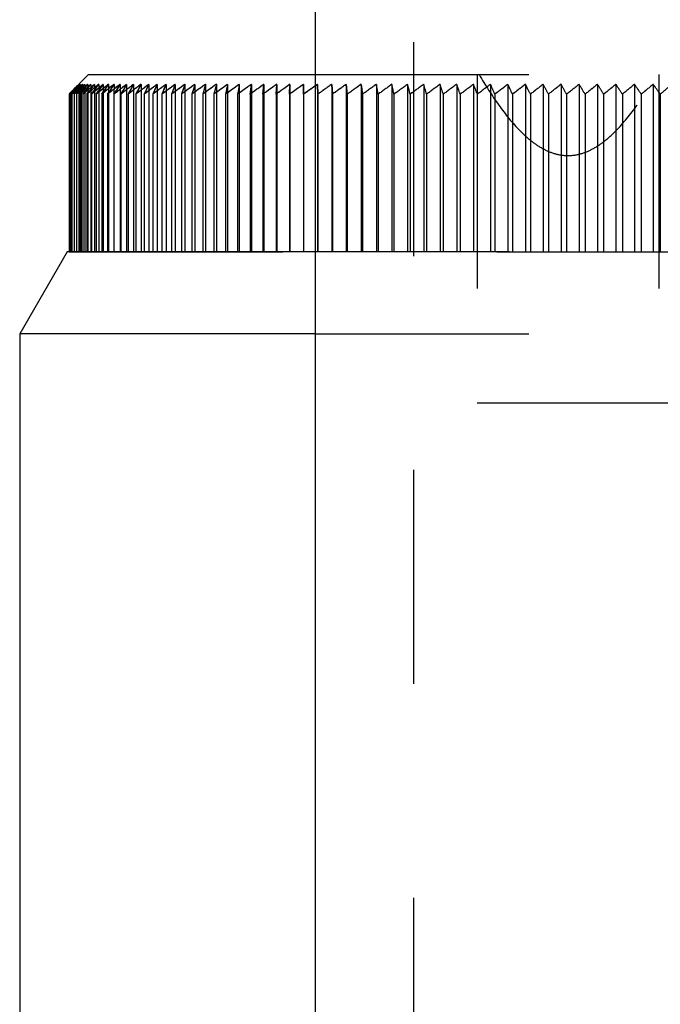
# Model space of a CAD drawing. Header units: millimetres. Extents: x 375 to 625, y 325 to 663.
# Tile 4 of 6: x 475 to 495, y 572 to 602. Entities that reach past the tile are written whole.
import ezdxf

# ---------------------------------------------------------------- set-up
doc = ezdxf.new("R2010")
doc.units = ezdxf.units.MM
doc.header["$LTSCALE"] = 65.185185
doc.linetypes.add('HIDDEN', pattern=[0.2, 0.1, -0.1])
for name, color, linetype in [('FASEN', 7, 'CONTINUOUS'), ('FLAECHEN', 7, 'CONTINUOUS'), ('KOERPER', 7, 'CONTINUOUS'), ('KONST.EL_MIT_GEO', 7, 'CONTINUOUS')]:
    doc.layers.add(name, color=color, linetype=linetype)

msp = doc.modelspace()

# ---------------------------------------------------------------- linework, layer by layer
at = {"layer": 'FASEN', "color": 7, "linetype": 'Continuous'}
for p, q in [((476.443, 595.25), (475, 592.75)), ((484, 595.25), (476.443, 595.25)), ((484, 592.75), (475, 592.75))]:
    msp.add_line(p, q, dxfattribs=at)
at = {"layer": 'FASEN', "color": 8, "linetype": 'HIDDEN'}
for p, q in [((516, 595.25), (484, 595.25)), ((484, 592.75), (516, 592.75))]:
    msp.add_line(p, q, dxfattribs=at)
at = {"layer": 'FLAECHEN', "color": 8, "linetype": 'HIDDEN'}
msp.add_line((487, 640.75), (487, 526.75), dxfattribs=at)
at = {"layer": 'FLAECHEN', "color": 7, "linetype": 'Continuous'}
for p, q in [((484, 639.75), (484, 502.75)), ((475, 592.75), (475, 543.322))]:
    msp.add_line(p, q, dxfattribs=at)
at = {"layer": 'KOERPER', "color": 7, "linetype": 'Continuous'}
msp.add_line((484, 639.75), (484, 502.75), dxfattribs=at)
at = {"layer": 'KONST.EL_MIT_GEO', "color": 8, "linetype": 'HIDDEN'}
for p, q in [((487, 640.75), (487, 526.75)), ((484, 600.65), (516, 600.65)), ((488.944, 600.65), (488.944, 590.65)), ((494.472, 600.65), (494.472, 590.65)), ((476.809, 600.352), (476.713, 600.252)), ((476.769, 600.319), (476.736, 600.286)), ((476.832, 600.352), (476.738, 600.252)), ((476.769, 600.319), (476.802, 600.352)), ((476.869, 600.352), (476.778, 600.252)), ((476.817, 600.367), (476.802, 600.352)), ((476.802, 600.352), (476.802, 595.25)), ((476.809, 600.352), (476.809, 595.25)), ((476.832, 600.352), (476.832, 595.25)), ((476.922, 600.352), (476.833, 600.252)), ((476.869, 600.352), (476.869, 595.25)), ((476.989, 600.352), (476.903, 600.252)), ((476.922, 600.352), (476.922, 595.25)), ((476.989, 600.352), (476.989, 595.25)), ((477.03, 600.302), (476.989, 600.252)), ((477.072, 600.352), (477.03, 600.302)), ((477.072, 600.352), (477.072, 595.25)), ((477.169, 600.352), (477.089, 600.252)), ((477.169, 600.352), (477.169, 595.25)), ((477.281, 600.352), (477.203, 600.252)), ((477.281, 600.352), (477.281, 595.25)), ((477.407, 600.352), (477.333, 600.252)), ((477.407, 600.352), (477.407, 595.25)), ((477.548, 600.352), (477.477, 600.252)), ((477.548, 600.352), (477.548, 595.25)), ((477.704, 600.352), (477.636, 600.252)), ((477.704, 600.352), (477.704, 595.25)), ((477.874, 600.352), (477.809, 600.252)), ((477.874, 600.352), (477.873, 600.051)), ((478.059, 600.352), (477.997, 600.252)), ((478.059, 600.352), (478.059, 595.25)), ((478.258, 600.352), (478.199, 600.252)), ((478.258, 600.352), (478.258, 595.25)), ((478.47, 600.352), (478.415, 600.252)), ((478.47, 600.352), (478.47, 595.25)), ((478.697, 600.352), (478.697, 595.25)), ((478.937, 600.352), (478.937, 595.25)), ((479.192, 600.352), (479.192, 595.25)), ((479.459, 600.352), (479.459, 595.25)), ((479.74, 600.352), (479.74, 595.25)), ((480.034, 600.352), (480.034, 595.25)), ((480.341, 600.352), (480.292, 600.197)), ((480.341, 600.352), (480.341, 595.25)), ((480.66, 600.352), (480.617, 600.196)), ((480.66, 600.352), (480.66, 595.25)), ((480.993, 600.352), (480.954, 600.195)), ((480.993, 600.352), (480.993, 595.25)), ((481.337, 600.352), (481.304, 600.193)), ((481.337, 600.352), (481.337, 595.25)), ((481.693, 600.352), (481.665, 600.191)), ((481.693, 600.352), (481.693, 595.25)), ((482.062, 600.352), (482.039, 600.188)), ((482.062, 600.352), (482.062, 595.25)), ((482.442, 600.352), (482.424, 600.182)), ((482.442, 600.352), (482.442, 595.25)), ((482.833, 600.352), (482.821, 600.17)), ((482.833, 600.352), (482.833, 595.25)), ((483.235, 600.352), (483.229, 600.137)), ((483.235, 600.352), (483.235, 595.25)), ((483.649, 600.352), (483.65, 600.051)), ((484.073, 600.352), (484, 600.301)), ((484.073, 600.352), (484.073, 595.25)), ((484.073, 600.352), (484.085, 600.051)), ((484.085, 600.051), (484.073, 600.352)), ((484.507, 600.352), (484.507, 595.25)), ((484.507, 600.352), (484.53, 600.051)), ((484.53, 600.051), (484.507, 600.352)), ((484.951, 600.352), (484.951, 595.25)), ((484.951, 600.352), (484.984, 600.051)), ((484.984, 600.051), (484.951, 600.352)), ((485.405, 600.352), (485.405, 595.25)), ((485.405, 600.352), (485.449, 600.051)), ((485.449, 600.051), (485.405, 600.352)), ((485.868, 600.352), (485.868, 595.25)), ((486.341, 600.352), (486.341, 595.25)), ((486.822, 600.352), (486.822, 595.25)), ((487.312, 600.352), (487.312, 595.25)), ((487.81, 600.352), (487.81, 595.25)), ((488.316, 600.352), (488.316, 595.25)), ((488.829, 600.352), (488.829, 595.25)), ((489.35, 600.352), (489.35, 595.25)), ((489.878, 600.352), (489.878, 595.25)), ((490.412, 600.352), (490.412, 595.25)), ((490.952, 600.352), (490.952, 595.25)), ((491.499, 600.352), (491.499, 595.25)), ((492.05, 600.352), (492.05, 595.25)), ((492.607, 600.352), (492.607, 595.25)), ((493.169, 600.352), (493.169, 595.25)), ((493.735, 600.352), (493.735, 595.25)), ((494.305, 600.352), (494.305, 595.25)), ((476.503, 600.051), (476.603, 600.152)), ((476.511, 600.058), (476.503, 600.051)), ((476.525, 600.073), (476.511, 600.058)), ((476.518, 600.051), (476.62, 600.157)), ((476.533, 600.066), (476.518, 600.051)), ((476.536, 600.085), (476.525, 600.073)), ((476.555, 600.089), (476.533, 600.066)), ((476.549, 600.051), (476.644, 600.152)), ((476.57, 600.074), (476.549, 600.051)), ((476.567, 600.102), (476.555, 600.089)), ((476.616, 600.152), (476.567, 600.102)), ((476.596, 600.102), (476.57, 600.074)), ((476.594, 600.051), (476.686, 600.152)), ((476.621, 600.081), (476.594, 600.051)), ((476.634, 600.142), (476.596, 600.102)), ((476.616, 600.165), (476.603, 600.152)), ((476.603, 600.152), (476.616, 600.165)), ((476.664, 600.202), (476.616, 600.152)), ((476.636, 600.186), (476.616, 600.165)), ((476.616, 600.165), (476.636, 600.186)), ((476.62, 600.157), (476.664, 600.203)), ((476.64, 600.102), (476.621, 600.081)), ((476.643, 600.152), (476.634, 600.142)), ((476.703, 600.253), (476.636, 600.186)), ((476.636, 600.186), (476.703, 600.253)), ((476.686, 600.152), (476.64, 600.102)), ((476.691, 600.202), (476.643, 600.152)), ((476.655, 600.051), (476.744, 600.152)), ((476.688, 600.088), (476.655, 600.051)), ((476.664, 600.203), (476.713, 600.253)), ((476.713, 600.252), (476.664, 600.202)), ((476.697, 600.164), (476.686, 600.152)), ((476.728, 600.134), (476.688, 600.088)), ((476.738, 600.252), (476.691, 600.202)), ((476.732, 600.202), (476.697, 600.164)), ((476.736, 600.286), (476.703, 600.253)), ((476.703, 600.253), (476.736, 600.286)), ((476.744, 600.152), (476.728, 600.134)), ((476.731, 600.051), (476.817, 600.152)), ((476.769, 600.096), (476.731, 600.051)), ((476.778, 600.252), (476.732, 600.202)), ((476.789, 600.202), (476.744, 600.152)), ((476.817, 600.152), (476.769, 600.096)), ((476.833, 600.252), (476.789, 600.202)), ((476.86, 600.202), (476.817, 600.152)), ((476.822, 600.051), (476.905, 600.152)), ((476.863, 600.102), (476.822, 600.051)), ((476.903, 600.252), (476.86, 600.202)), ((476.905, 600.152), (476.863, 600.102)), ((476.947, 600.202), (476.905, 600.152)), ((476.968, 600.102), (476.928, 600.051)), ((476.989, 600.252), (476.947, 600.202)), ((477.008, 600.152), (476.968, 600.102)), ((477.048, 600.202), (477.008, 600.152)), ((477.089, 600.252), (477.048, 600.202)), ((477.087, 600.102), (477.048, 600.051)), ((477.126, 600.152), (477.087, 600.102)), ((477.164, 600.202), (477.126, 600.152)), ((477.203, 600.252), (477.164, 600.202)), ((477.221, 600.102), (477.184, 600.051)), ((477.259, 600.152), (477.221, 600.102)), ((477.295, 600.202), (477.259, 600.152)), ((477.333, 600.252), (477.295, 600.202)), ((477.389, 600.129), (477.334, 600.051)), ((477.406, 600.152), (477.389, 600.129)), ((477.441, 600.201), (477.406, 600.152)), ((477.477, 600.252), (477.441, 600.201)), ((477.556, 600.134), (477.499, 600.051)), ((477.568, 600.152), (477.556, 600.134)), ((477.601, 600.201), (477.568, 600.152)), ((477.636, 600.252), (477.601, 600.201)), ((477.744, 600.152), (477.679, 600.051)), ((477.776, 600.201), (477.744, 600.152)), ((477.809, 600.252), (477.776, 600.201)), ((477.935, 600.152), (477.873, 600.051)), ((477.965, 600.201), (477.935, 600.152)), ((477.997, 600.252), (477.965, 600.201)), ((478.14, 600.152), (478.082, 600.051)), ((478.169, 600.201), (478.14, 600.152)), ((478.199, 600.252), (478.169, 600.201)), ((478.36, 600.152), (478.304, 600.051)), ((478.386, 600.2), (478.36, 600.152)), ((478.415, 600.252), (478.386, 600.2)), ((478.593, 600.152), (478.541, 600.051)), ((478.618, 600.2), (478.593, 600.152)), ((478.84, 600.152), (478.791, 600.051)), ((478.863, 600.2), (478.84, 600.152)), ((479.98, 600.198), (479.929, 600.051)), ((480.292, 600.197), (480.246, 600.051)), ((480.617, 600.196), (480.576, 600.051)), ((480.954, 600.195), (480.919, 600.051)), ((481.304, 600.193), (481.274, 600.051)), ((481.665, 600.191), (481.641, 600.051)), ((482.039, 600.188), (482.02, 600.051)), ((482.424, 600.182), (482.411, 600.051)), ((482.821, 600.17), (482.813, 600.051)), ((483.229, 600.137), (483.226, 600.051)), ((484.085, 600.051), (484.085, 595.25)), ((484.53, 600.051), (484.53, 595.25)), ((484.984, 600.051), (484.984, 595.25)), ((485.449, 600.051), (485.449, 595.25)), ((485.923, 600.051), (485.923, 595.25)), ((486.406, 600.051), (486.406, 595.25)), ((486.898, 600.051), (486.898, 595.25)), ((487.399, 600.051), (487.399, 595.25)), ((487.907, 600.051), (487.907, 595.25)), ((488.424, 600.051), (488.424, 595.25)), ((489.478, 600.051), (489.478, 595.25)), ((490.016, 600.051), (490.016, 595.25)), ((490.561, 600.051), (490.561, 595.25)), ((491.111, 600.051), (491.111, 595.25)), ((491.667, 600.051), (491.667, 595.25)), ((492.229, 600.051), (492.229, 595.25)), ((492.795, 600.051), (492.795, 595.25)), ((493.367, 600.051), (493.367, 595.25)), ((493.942, 600.051), (493.942, 595.25)), ((494.522, 600.051), (494.522, 595.25)), ((476.503, 595.25), (523.499, 595.25)), ((488.944, 590.65), (511.056, 590.65))]:
    msp.add_line(p, q, dxfattribs=at)
at = {"layer": 'KONST.EL_MIT_GEO', "color": 7, "linetype": 'Continuous'}
for p, q in [((477.1, 600.65), (476.817, 600.367)), ((477.1, 600.65), (484, 600.65)), ((476.809, 600.352), (476.708, 600.252)), ((476.713, 600.253), (476.809, 600.352)), ((476.832, 600.352), (476.728, 600.252)), ((476.738, 600.253), (476.832, 600.352)), ((476.869, 600.352), (476.763, 600.252)), ((476.778, 600.253), (476.869, 600.352)), ((476.922, 600.352), (476.813, 600.252)), ((476.833, 600.253), (476.922, 600.352)), ((476.989, 600.352), (476.878, 600.252)), ((476.904, 600.253), (476.989, 600.352)), ((477.072, 600.352), (476.958, 600.252)), ((476.989, 600.253), (477.072, 600.352)), ((477.169, 600.352), (477.053, 600.252)), ((477.089, 600.253), (477.169, 600.352)), ((477.281, 600.352), (477.163, 600.252)), ((477.204, 600.253), (477.281, 600.352)), ((477.407, 600.352), (477.288, 600.252)), ((477.333, 600.253), (477.407, 600.352)), ((477.548, 600.352), (477.427, 600.252)), ((477.477, 600.253), (477.548, 600.352)), ((477.704, 600.352), (477.581, 600.252)), ((477.636, 600.253), (477.704, 600.352)), ((477.874, 600.352), (477.75, 600.252)), ((477.81, 600.253), (477.874, 600.352)), ((478.059, 600.352), (477.933, 600.252)), ((477.997, 600.253), (478.059, 600.352)), ((478.258, 600.352), (478.14, 600.261)), ((478.199, 600.253), (478.258, 600.352)), ((478.415, 600.253), (478.47, 600.352)), ((482.02, 600.051), (482.062, 600.352)), ((482.411, 600.051), (482.442, 600.352)), ((482.813, 600.051), (482.833, 600.352)), ((483.226, 600.051), (483.235, 600.352)), ((483.649, 600.352), (483.649, 595.25)), ((483.65, 600.051), (483.649, 600.352)), ((476.51, 600.058), (476.503, 600.051)), ((476.503, 600.051), (476.503, 595.25)), ((476.526, 600.074), (476.51, 600.058)), ((476.534, 600.066), (476.518, 600.051)), ((476.518, 600.051), (476.518, 595.25)), ((476.554, 600.102), (476.526, 600.074)), ((476.557, 600.089), (476.534, 600.066)), ((476.572, 600.074), (476.549, 600.051)), ((476.549, 600.051), (476.549, 595.25)), ((476.605, 600.152), (476.554, 600.102)), ((476.571, 600.102), (476.557, 600.089)), ((476.623, 600.152), (476.571, 600.102)), ((476.602, 600.102), (476.572, 600.074)), ((476.627, 600.081), (476.594, 600.051)), ((476.594, 600.051), (476.594, 595.25)), ((476.645, 600.142), (476.602, 600.102)), ((476.618, 600.165), (476.605, 600.152)), ((476.657, 600.202), (476.618, 600.165)), ((476.675, 600.202), (476.623, 600.152)), ((476.649, 600.102), (476.627, 600.081)), ((476.644, 600.152), (476.691, 600.203)), ((476.709, 600.202), (476.645, 600.142)), ((476.704, 600.152), (476.649, 600.102)), ((476.696, 600.089), (476.655, 600.051)), ((476.655, 600.051), (476.655, 595.25)), ((476.708, 600.252), (476.657, 600.202)), ((476.728, 600.252), (476.675, 600.202)), ((476.686, 600.152), (476.697, 600.164)), ((476.691, 600.203), (476.738, 600.253)), ((476.711, 600.102), (476.696, 600.089)), ((476.758, 600.202), (476.704, 600.152)), ((476.763, 600.252), (476.709, 600.202)), ((476.781, 600.096), (476.731, 600.051)), ((476.731, 600.051), (476.731, 595.25)), ((476.744, 600.152), (476.789, 600.203)), ((476.813, 600.252), (476.758, 600.202)), ((476.841, 600.149), (476.781, 600.096)), ((476.789, 600.203), (476.833, 600.253)), ((476.817, 600.152), (476.86, 600.203)), ((476.88, 600.102), (476.822, 600.051)), ((476.822, 600.051), (476.822, 595.25)), ((476.86, 600.203), (476.904, 600.253)), ((476.938, 600.152), (476.88, 600.102)), ((476.905, 600.152), (476.947, 600.203)), ((476.928, 600.051), (477.008, 600.152)), ((476.987, 600.102), (476.928, 600.051)), ((476.928, 600.051), (476.928, 595.25)), ((476.947, 600.203), (476.989, 600.253)), ((477.076, 600.178), (476.987, 600.102)), ((477.008, 600.152), (477.049, 600.203)), ((477.048, 600.051), (477.126, 600.152)), ((477.108, 600.102), (477.048, 600.051)), ((477.048, 600.051), (477.048, 595.25)), ((477.049, 600.203), (477.089, 600.253)), ((477.163, 600.252), (477.076, 600.178)), ((477.184, 600.051), (477.259, 600.152)), ((477.245, 600.102), (477.184, 600.051)), ((477.184, 600.051), (477.184, 595.25)), ((477.334, 600.051), (477.406, 600.152)), ((477.396, 600.102), (477.334, 600.051)), ((477.334, 600.051), (477.334, 595.25)), ((477.499, 600.051), (477.568, 600.152)), ((477.562, 600.102), (477.499, 600.051)), ((477.499, 600.051), (477.499, 595.25)), ((477.679, 600.051), (477.745, 600.152)), ((477.798, 600.146), (477.679, 600.051)), ((477.679, 600.051), (477.679, 595.25)), ((477.873, 600.051), (477.935, 600.152)), ((478.002, 600.152), (477.873, 600.051)), ((477.873, 600.051), (477.873, 595.25)), ((478.082, 600.051), (478.141, 600.152)), ((478.212, 600.152), (478.082, 600.051)), ((478.082, 600.051), (478.082, 595.25)), ((478.304, 600.051), (478.36, 600.152)), ((478.436, 600.152), (478.304, 600.051)), ((478.304, 600.051), (478.304, 595.25)), ((478.541, 600.051), (478.593, 600.152)), ((478.673, 600.152), (478.541, 600.051)), ((478.541, 600.051), (478.541, 595.25)), ((478.96, 600.178), (478.791, 600.051)), ((478.791, 600.051), (478.84, 600.152)), ((478.791, 600.051), (478.791, 595.25)), ((479.234, 600.184), (479.056, 600.051)), ((479.056, 600.051), (479.056, 595.25)), ((479.333, 600.051), (479.333, 595.25)), ((479.625, 600.051), (479.625, 595.25)), ((479.929, 600.051), (479.929, 595.25)), ((480.246, 600.051), (480.246, 595.25)), ((480.576, 600.051), (480.576, 595.25)), ((480.919, 600.051), (480.919, 595.25)), ((481.274, 600.051), (481.274, 595.25)), ((481.641, 600.051), (481.641, 595.25)), ((482.02, 600.051), (482.02, 595.25)), ((482.411, 600.051), (482.411, 595.25)), ((482.813, 600.051), (482.813, 595.25)), ((483.226, 600.051), (483.226, 595.25)), ((475, 592.75), (475, 543.322))]:
    msp.add_line(p, q, dxfattribs=at)
at = {"layer": 'KONST.EL_MIT_GEO', "color": 8, "linetype": 'HIDDEN'}
for centre, radius, start, end in [((524.543, 551.423), 68.356, 134.29152, 134.65139), ((524.728, 550.178), 69.364, 133.66941, 134.0287), ((524.819, 548.985), 70.269, 133.02894, 133.3878), ((524.945, 547.8), 71.189, 132.42151, 132.7798), ((525.102, 546.628), 72.119, 131.84591, 132.20351), ((525.287, 545.471), 73.053, 131.30096, 131.65777), ((525.499, 544.333), 73.986, 130.78556, 131.14151), ((525.734, 543.216), 74.915, 130.29866, 130.65369), ((525.99, 542.123), 75.835, 129.83926, 130.19333), ((526.265, 541.057), 76.741, 129.40643, 129.7595), ((526.558, 540.021), 77.631, 128.99928, 129.35134), ((526.867, 539.018), 78.499, 128.61697, 128.96803), ((527.19, 538.049), 79.344, 128.25873, 128.60879), ((527.526, 537.119), 80.161, 127.92384, 128.27291), ((527.873, 536.228), 80.948, 127.61162, 127.95972), ((528.231, 535.38), 81.701, 127.32143, 127.6686), ((528.598, 534.576), 82.418, 127.0527, 127.39897), ((536.06, 570.383), 64.72, 152.41563, 152.5672), ((528.974, 533.818), 83.096, 126.80488, 127.1503), ((538.62, 571.176), 66.432, 153.94854, 154.09454), ((529.357, 533.11), 83.733, 126.57748, 126.92209), ((541.681, 571.923), 68.652, 155.53762, 155.67742), ((529.746, 532.451), 84.327, 126.37005, 126.71391), ((545.368, 572.622), 71.505, 157.18216, 157.31509), ((530.141, 531.845), 84.875, 126.18217, 126.52533), ((549.852, 573.271), 75.16, 158.88096, 159.00635), ((530.54, 531.293), 85.377, 126.01348, 126.356), ((555.373, 573.869), 79.858, 160.63231, 160.74948), ((530.944, 530.795), 85.829, 125.86365, 126.20559), ((531.351, 530.354), 86.23, 125.73237, 126.0738), ((531.761, 529.971), 86.58, 125.6194, 125.96038), ((532.173, 529.646), 86.877, 125.52451, 125.86511), ((532.588, 529.38), 87.12, 125.44751, 125.7878), ((533.003, 529.174), 87.308, 125.38827, 125.72831), ((533.42, 529.029), 87.441, 125.34665, 125.68653), ((533.837, 528.945), 87.518, 125.32259, 125.66237), ((534.254, 528.922), 87.539, 125.31603, 125.65578), ((534.671, 528.96), 87.504, 125.32696, 125.66676), ((535.088, 529.06), 87.413, 125.35541, 125.69532), ((534.949, 529.124), 87.28, 125.30557, 125.64579), ((535.504, 529.22), 87.266, 125.40142, 125.74152), ((535.366, 529.284), 87.133, 125.35156, 125.69197), ((535.92, 529.441), 87.064, 125.4651, 125.80545), ((535.781, 529.505), 86.932, 125.4152, 125.75586), ((536.335, 529.721), 86.808, 125.54655, 125.88724), ((536.197, 529.785), 86.675, 125.4966, 125.8376), ((350.12, 575.443), 138.014, 10.27076, 10.39792), ((350.491, 575.465), 137.646, 10.28929, 10.41657), ((536.749, 530.061), 86.498, 125.64594, 125.98703), ((536.611, 530.125), 86.365, 125.59593, 125.93733), ((371.066, 575.103), 118.007, 12.20493, 12.35466), ((371.381, 575.126), 117.695, 12.22675, 12.37661), ((537.163, 530.459), 86.135, 125.76347, 126.10502), ((537.024, 530.522), 86.003, 125.71339, 126.05525), ((386.02, 574.705), 104.013, 14.10374, 14.27495), ((386.295, 574.728), 103.741, 14.12868, 14.30004), ((537.575, 530.914), 85.72, 125.89936, 126.24144), ((537.437, 530.977), 85.588, 125.84921, 126.1916), ((397.199, 574.249), 93.817, 15.96284, 16.15434), ((397.445, 574.273), 93.575, 15.99074, 16.18241), ((537.987, 531.426), 85.256, 126.05388, 126.39655), ((537.849, 531.488), 85.124, 126.00364, 126.34662), ((405.847, 573.738), 86.175, 17.77847, 17.98899), ((406.071, 573.762), 85.955, 17.80913, 18.01984), ((538.398, 531.992), 84.743, 126.22733, 126.57066), ((538.26, 532.054), 84.611, 126.177, 126.52064), ((412.72, 573.172), 80.334, 19.54739, 19.77562), ((412.926, 573.197), 80.131, 19.58063, 19.80906), ((538.809, 532.611), 84.183, 126.42006, 126.7641), ((538.672, 532.673), 84.052, 126.36962, 126.71397), ((418.298, 572.553), 75.812, 21.26696, 21.51154), ((418.491, 572.578), 75.623, 21.30258, 21.54738), ((539.219, 533.282), 83.578, 126.63244, 126.97725), ((539.082, 533.343), 83.447, 126.58189, 126.92701), ((422.906, 571.881), 72.286, 22.93504, 23.19464), ((423.088, 571.907), 72.109, 22.97285, 23.23268), ((539.63, 534.003), 82.93, 126.8649, 127.21053), ((539.494, 534.063), 82.8, 126.81423, 127.16017), ((426.769, 571.16), 69.533, 24.55006, 24.82333), ((426.942, 571.187), 69.365, 24.58986, 24.86338), ((540.042, 534.772), 82.242, 127.11791, 127.4644), ((539.905, 534.832), 82.113, 127.06711, 127.41391), ((430.048, 570.391), 67.391, 26.11089, 26.39655), ((430.213, 570.418), 67.231, 26.15249, 26.43841), ((540.454, 535.588), 81.516, 127.39195, 127.73935), ((540.318, 535.646), 81.387, 127.34102, 127.68873), ((432.861, 569.576), 65.741, 27.61687, 27.91367), ((433.019, 569.604), 65.587, 27.6601, 27.95716), ((540.868, 536.447), 80.754, 127.68759, 128.03593), ((540.733, 536.505), 80.625, 127.63652, 127.98518), ((435.297, 568.717), 64.493, 29.06774, 29.37448), ((435.451, 568.746), 64.345, 29.11242, 29.41943), ((541.284, 537.348), 79.959, 128.00542, 128.35473), ((541.149, 537.405), 79.831, 127.95421, 128.30384), ((437.426, 567.816), 63.58, 30.46359, 30.77914), ((437.575, 567.845), 63.437, 30.50955, 30.82539), ((541.704, 538.288), 79.135, 128.34609, 128.69639), ((541.569, 538.344), 79.007, 128.29473, 128.64535), ((439.3, 566.876), 62.947, 31.80482, 32.12812), ((439.446, 566.906), 62.808, 31.85191, 32.1755), ((542.127, 539.265), 78.284, 128.71027, 129.06158), ((541.992, 539.321), 78.157, 128.65876, 129.01039), ((440.961, 565.898), 62.552, 33.09208, 33.42215), ((441.104, 565.929), 62.415, 33.14015, 33.47052), ((542.554, 540.277), 77.41, 129.09871, 129.45103), ((542.42, 540.332), 77.283, 129.04706, 129.3997), ((442.444, 564.887), 62.358, 34.32624, 34.66217), ((442.585, 564.919), 62.225, 34.37517, 34.71141), ((542.988, 541.321), 76.516, 129.51221, 129.86553), ((542.854, 541.374), 76.39, 129.46041, 129.81405), ((443.776, 563.843), 62.339, 35.50838, 35.84933), ((443.914, 563.876), 62.207, 35.55804, 35.8993), ((543.295, 542.446), 75.48, 129.89966, 130.25429), ((508.522, 568.685), 44.822, 135.4081, 135.5295), ((544.205, 570.783), 71.422, 155.67781, 155.80823), ((548.06, 571.497), 74.422, 157.31546, 157.43872), ((552.748, 572.16), 78.262, 159.00669, 159.12213)]:
    msp.add_arc(centre, radius, start, end, dxfattribs=at)
at = {"layer": 'KONST.EL_MIT_GEO', "color": 7, "linetype": 'Continuous'}
for centre, radius, start, end in [((527.16, 537.034), 79.874, 127.55926, 127.79377), ((527.517, 536.194), 80.62, 127.26922, 127.50309), ((515.364, 581.169), 41.381, 152.383, 152.6949), ((527.884, 535.399), 81.331, 127.00062, 127.23388), ((517.094, 581.673), 42.483, 153.9172, 154.2169), ((528.156, 534.788), 81.83, 126.75275, 126.95567), ((543.073, 571.345), 70.159, 155.57867, 155.84865), ((528.518, 534.114), 82.427, 126.52544, 126.72075), ((529.608, 532.513), 84.196, 126.31964, 126.66381), ((546.847, 572.054), 73.088, 157.22109, 157.47705), ((530.003, 531.907), 84.744, 126.13186, 126.47534), ((551.435, 572.712), 76.838, 158.91756, 159.15817), ((530.402, 531.355), 85.245, 125.96327, 126.3061), ((557.084, 573.319), 81.655, 160.66638, 160.8903), ((530.806, 530.858), 85.697, 125.81352, 126.15577), ((564.15, 573.871), 87.893, 162.46528, 162.67117), ((531.213, 530.418), 86.098, 125.68232, 126.02406), ((573.17, 574.369), 96.089, 164.31144, 164.49799), ((531.623, 530.034), 86.448, 125.56941, 125.9107), ((584.993, 574.81), 107.091, 166.20145, 166.3674), ((532.035, 529.71), 86.744, 125.47457, 125.81548), ((601.047, 575.193), 122.325, 168.13128, 168.27547), ((532.449, 529.444), 86.987, 125.39763, 125.73822), ((623.93, 575.518), 144.389, 170.09638, 170.21774), ((532.864, 529.239), 87.175, 125.33841, 125.67877), ((533.281, 529.094), 87.308, 125.29682, 125.63701), ((533.698, 529.01), 87.385, 125.27278, 125.61286), ((534.115, 528.987), 87.406, 125.26622, 125.60628), ((534.727, 528.752), 87.706, 125.33623, 125.61695), ((498.028, 580.768), 28.831, 137.4815, 137.7199), ((525.02, 546.623), 72.068, 131.9131, 132.0921), ((524.87, 545.845), 72.496, 131.36763, 131.49156), ((525.057, 544.741), 73.388, 130.85204, 130.97157), ((525.901, 542.124), 75.777, 129.90579, 130.08302), ((500.061, 582.565), 28.902, 142.2668, 142.5182), ((526.175, 541.059), 76.682, 129.47276, 129.64951), ((500.443, 583.067), 28.799, 143.3638, 143.6125), ((526.467, 540.025), 77.57, 129.06542, 129.24166), ((500.893, 583.557), 28.758, 144.5112, 144.7568), ((526.774, 539.023), 78.438, 128.68292, 128.85866), ((501.422, 584.033), 28.79, 145.7104, 145.9522), ((502.04, 584.494), 28.904, 146.9627, 147.2), ((526.784, 538.45), 78.778, 128.32415, 128.44929), ((502.761, 584.939), 29.116, 148.2689, 148.5012), ((527.048, 537.615), 79.476, 127.97933, 128.10626), ((503.601, 585.367), 29.442, 149.6302, 149.8566), ((504.581, 585.777), 29.903, 151.047, 151.2668)]:
    msp.add_arc(centre, radius, start, end, dxfattribs=at)
at = {"layer": 'KONST.EL_MIT_GEO', "color": 8, "linetype": 'HIDDEN'}
msp.add_open_spline([(489, 600.65), (489.187, 600.331), (489.566, 599.732), (490.108, 599.053), (490.581, 598.621), (490.941, 598.378), (491.318, 598.219), (491.708, 598.164), (492.098, 598.219), (492.475, 598.378), (492.835, 598.621), (493.308, 599.053), (493.849, 599.732), (494.228, 600.331), (494.415, 600.65)], degree=3, knots=[0, 0, 0, 0, 0.145457, 0.279185, 0.340311, 0.397062, 0.449792, 0.5, 0.550209, 0.602939, 0.65969, 0.720816, 0.854543, 1, 1, 1, 1], dxfattribs=at)

doc.saveas('drawing.dxf')
